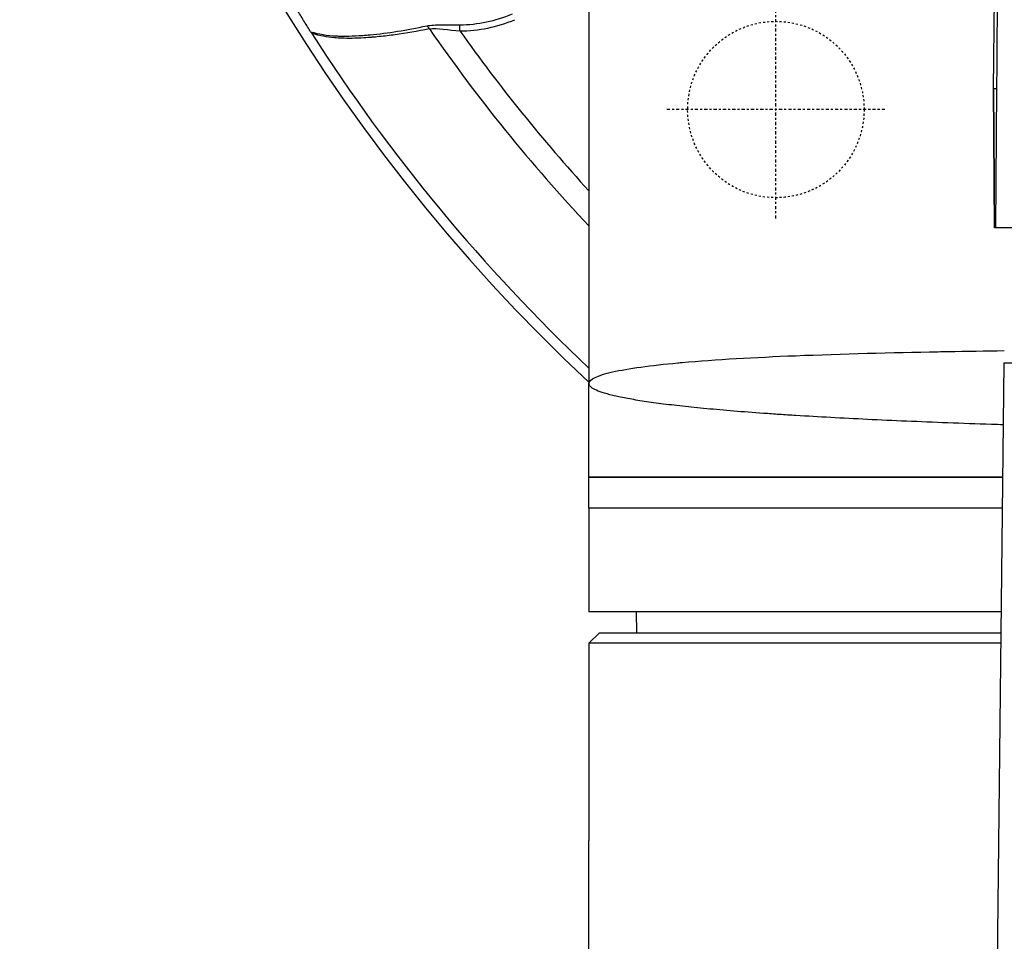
# Model space of a CAD drawing. Header units: millimetres. Extents: x 0 to 4378, y 0 to 2397.
# Tile 156 of 256: x 668 to 715, y 2086 to 2131. Entities that reach past the tile are written whole.
import ezdxf

# ---------------------------------------------------------------- set-up
doc = ezdxf.new("R2010")
doc.units = ezdxf.units.MM
doc.header["$LTSCALE"] = 0.2
doc.linetypes.add('CENTER2', pattern=[1.125, 0.75, -0.125, 0.125, -0.125])
doc.linetypes.add('HIDDEN', pattern=[0.375, 0.25, -0.125])
doc.layers.add('02_Center Line', color=1, linetype='CENTER2')
doc.layers.add('03_Hidden Line', color=2, linetype='HIDDEN')

# ---------------------------------------------------------------- blocks, each defined once
blk = doc.blocks.new('A$Cfecc06f8')
for p, q in [((-59, 0), (-59, -63.2)), ((-39.525, -49.001), (-39.133, -12.412)), ((-65.213, -46.213), (-65.214, -45.922)), ((-39.372, -49), (-39.525, -49.001)), ((-39.467, -55.7), (-39.525, -49.001)), ((-39.525, -49.001), (-39.467, -55.7)), ((-39.372, -49), (-39.432, -55.7)), ((-39.432, -55.7), (-39.467, -55.7)), ((-39.467, -55.7), (-39.467, -55.7)), ((-0.5, -55.7), (-39.432, -55.7)), ((-39.423, -99.542), (-39.006, -62.2)), ((-39.006, -62.2), (-21.494, -62.2)), ((-59, -67.7), (-59, -63.2)), ((-59, -67.7), (-39.067, -67.7)), ((-39.067, -67.7), (-59, -67.7)), ((-59, -69.2), (-59, -67.7)), ((-39.084, -69.2), (-59, -69.2)), ((-59, -69.2), (-59, -74.2)), ((-39.084, -69.2), (-59, -69.2)), ((-39.14, -74.2), (-59, -74.2)), ((-56.695, -75.2), (-56.713, -74.2)), ((-58.5, -75.2), (-59, -75.7)), ((-58.5, -75.2), (-39.151, -75.2)), ((-39.156, -75.7), (-59, -75.7)), ((-59, -75.7), (-59, -85.2)), ((-59, -147.581), (-59, -85.2))]:
    blk.add_line(p, q)
for radius, start, end in [(86.413, 313.06048, 226.93952), (85.917, 212.63635, 226.62982), (81.076, 214.66612, 223.30498), (79.927, 215.32313, 222.42381), (81.076, 229.89687, 229.89758), (85.917, 227.01415, 227.01628), (86.413, 226.94839, 226.94842)]:
    blk.add_arc((0, 0), radius, start, end)
for centre, major_axis, ratio, start_param, end_param in [((-67.613, -14.18), (-2.944, 31.713), 0.454366, 3.103899, 3.281624), ((-66.872, -46.246), (-0.06, 0.294), 0.73863, 5.018432, 5.756015), ((-67.821, -13.502), (-3.259, 32.677), 0.454652, 3.098, 3.27804)]:
    blk.add_ellipse(centre, major_axis=major_axis, ratio=ratio, start_param=start_param, end_param=end_param)
for points in [[(-39.104, -12.503), (-39.198, -24.184), (-39.287, -36.351), (-39.372, -49)], [(-66.683, -46.115), (-66.331, -46.069), (-65.741, -46.168), (-65.213, -46.213)], [(-39.65, -100.497), (-37.358, -90.848), (-34.819, -80.793), (-31.966, -70.756)], [(-31.839, -72.031), (-34.917, -83.326), (-37.904, -95.795), (-40.725, -109.077)]]:
    blk.add_open_spline(points, degree=3)
for points, knots in [([(-72.402, -46.256), (-72.497, -46.101), (-72.596, -45.94), (-72.803, -45.606), (-72.909, -45.435), (-73.015, -45.263)], [-0.1212579, -0.1212579, -0.1212579, -0.1212579, -0.0607335, -0.0607335, 0, 0, 0, 0]), ([(-72.402, -46.256), (-72.018, -46.367), (-71.603, -46.433), (-71.163, -46.455), (-71.087, -46.459), (-71.017, -46.461), (-70.949, -46.463), (-70.82, -46.466), (-70.699, -46.465), (-70.566, -46.462), (-70.361, -46.458), (-70.138, -46.447), (-69.894, -46.431), (-69.775, -46.422), (-69.656, -46.413), (-69.536, -46.402), (-68.673, -46.323), (-67.779, -46.176), (-66.815, -45.97)], [0.000003, 0.000003, 0.000003, 0.000003, 0.25, 0.25, 0.25, 0.2932173, 0.2932173, 0.2932173, 0.375, 0.375, 0.375, 0.5, 0.5, 0.5, 0.5610134, 0.5610134, 0.5610134, 1, 1, 1, 1]), ([(-66.815, -45.97), (-66.634, -45.931), (-66.351, -45.919), (-66.078, -45.917), (-65.805, -45.916), (-65.516, -45.925), (-65.214, -45.922)], [0, 0, 0, 0, 0.5, 0.5, 0.5, 1, 1, 1, 1]), ([(-72.352, -46.335), (-72.361, -46.321), (-72.37, -46.307), (-72.387, -46.28), (-72.394, -46.268), (-72.402, -46.256)], [-0.009677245, -0.009677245, -0.009677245, -0.009677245, -0.00461938, -0.00461938, -0.000003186, -0.000003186, -0.000003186, -0.000003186]), ([(-66.683, -46.115), (-67.256, -46.233), (-67.806, -46.327), (-68.332, -46.399), (-68.596, -46.435), (-68.853, -46.466), (-69.105, -46.491), (-69.223, -46.503), (-69.341, -46.514), (-69.456, -46.523), (-69.464, -46.524), (-69.471, -46.524), (-69.478, -46.525), (-69.601, -46.534), (-69.701, -46.542), (-69.842, -46.55), (-70.248, -46.574), (-70.593, -46.58), (-70.902, -46.567), (-71.024, -46.562), (-71.141, -46.555), (-71.254, -46.545), (-71.453, -46.527), (-71.602, -46.508), (-71.781, -46.475), (-71.96, -46.442), (-72.15, -46.396), (-72.352, -46.335)], [0, 0, 0, 0, 0.25, 0.25, 0.25, 0.375, 0.375, 0.375, 0.4338257, 0.4338257, 0.4338257, 0.4375, 0.4375, 0.4375, 0.5, 0.5, 0.5, 0.6787887, 0.6787887, 0.6787887, 0.75, 0.75, 0.75, 0.875, 0.875, 0.875, 0.9999999, 0.9999999, 0.9999999, 0.9999999]), ([(-59, -63.2), (-59, -62.993), (-58.586, -62.805), (-57.866, -62.641), (-57.113, -62.469), (-56.024, -62.323), (-54.723, -62.202), (-54.652, -62.195), (-54.581, -62.189), (-54.509, -62.182), (-52.9, -62.039), (-51.011, -61.935), (-49.057, -61.856), (-46.775, -61.765), (-44.406, -61.708), (-42.19, -61.665), (-42.033, -61.662), (-41.876, -61.659), (-41.719, -61.656), (-40.811, -61.639), (-39.903, -61.624), (-39.001, -61.611)], [0, 0, 0, 0, 0.0610325, 0.0610325, 0.0610325, 0.125, 0.125, 0.125, 0.1275195, 0.1275195, 0.1275195, 0.1840301, 0.1840301, 0.1840301, 0.25, 0.25, 0.25, 0.2532003, 0.2532003, 0.2532003, 0.2717234, 0.2717234, 0.2717234, 0.2717234]), ([(-39.039, -65.188), (-39.235, -65.182), (-39.43, -65.175), (-39.623, -65.169), (-40.338, -65.145), (-41.036, -65.12), (-41.716, -65.094), (-43.077, -65.042), (-44.367, -64.987), (-45.587, -64.928), (-46.195, -64.898), (-46.787, -64.868), (-47.36, -64.837), (-47.936, -64.805), (-48.494, -64.773), (-49.035, -64.739), (-49.303, -64.722), (-49.567, -64.705), (-49.826, -64.688), (-50.088, -64.67), (-50.344, -64.652), (-50.595, -64.634), (-51.095, -64.599), (-51.572, -64.562), (-52.027, -64.525), (-52.482, -64.488), (-52.915, -64.45), (-53.326, -64.411), (-53.737, -64.373), (-54.127, -64.333), (-54.494, -64.293), (-54.862, -64.252), (-55.208, -64.211), (-55.533, -64.169), (-55.857, -64.126), (-56.16, -64.084), (-56.441, -64.04), (-56.722, -63.997), (-56.981, -63.952), (-57.217, -63.907), (-57.454, -63.863), (-57.668, -63.817), (-57.858, -63.771), (-58.048, -63.724), (-58.215, -63.677), (-58.357, -63.63), (-58.499, -63.582), (-58.618, -63.534), (-58.714, -63.486), (-58.761, -63.462), (-58.803, -63.438), (-58.839, -63.414), (-58.874, -63.39), (-58.904, -63.366), (-58.928, -63.342), (-58.952, -63.319), (-58.97, -63.295), (-58.982, -63.271), (-58.988, -63.259), (-58.992, -63.247), (-58.996, -63.235), (-58.997, -63.229), (-58.998, -63.224), (-58.999, -63.218), (-59, -63.212), (-59, -63.207), (-59, -63.201), (-59, -63.201), (-59, -63.201), (-59, -63.201), (-59, -63.2), (-59, -63.2), (-59, -63.2)], [0.13459344, 0.13459344, 0.13459344, 0.13459344, 0.13537219, 0.13537219, 0.13537219, 0.1382538, 0.1382538, 0.1382538, 0.14401703, 0.14401703, 0.14401703, 0.14689341, 0.14689341, 0.14689341, 0.14978026, 0.14978026, 0.14978026, 0.15121449, 0.15121449, 0.15121449, 0.15266187, 0.15266187, 0.15266187, 0.15554349, 0.15554349, 0.15554349, 0.1584251, 0.1584251, 0.1584251, 0.16130671, 0.16130671, 0.16130671, 0.16418833, 0.16418833, 0.16418833, 0.16706994, 0.16706994, 0.16706994, 0.16995156, 0.16995156, 0.16995156, 0.17283317, 0.17283317, 0.17283317, 0.17571479, 0.17571479, 0.17571479, 0.1785964, 0.1785964, 0.1785964, 0.18003721, 0.18003721, 0.18003721, 0.18147802, 0.18147802, 0.18147802, 0.18291882, 0.18291882, 0.18291882, 0.18363923, 0.18363923, 0.18363923, 0.18399943, 0.18399943, 0.18399943, 0.18433614, 0.18433614, 0.18433614, 0.18434788, 0.18434788, 0.18434788, 0.18435963, 0.18435963, 0.18435963, 0.18435963])]:
    blk.add_open_spline(points, degree=3, knots=knots)
at = {"layer": '02_Center Line'}
for p, q in [((-50, -55.25), (-50, -44.75)), ((-44.75, -50), (-55.25, -50))]:
    blk.add_line(p, q, dxfattribs=at)
at = {"layer": '03_Hidden Line'}
blk.add_circle((-50, -50), 4.25, dxfattribs=at)

msp = doc.modelspace()

# ---------------------------------------------------------------- block references
msp.add_blockref('A$Cfecc06f8', (754.283, 2176.398))

doc.saveas('drawing.dxf')
